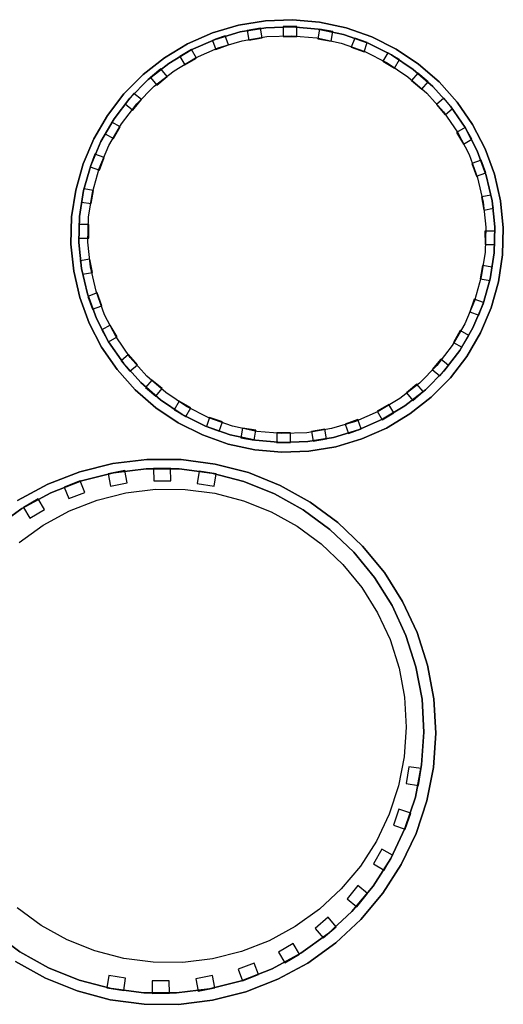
# Model space of a CAD drawing. Header units: millimetres. Extents: x -13189488 to -13176600, y -33161 to -25515.
# Tile 17 of 28: x -13183695 to -13183167, y -30330 to -29255. Entities that reach past the tile are written whole.
import ezdxf

# ---------------------------------------------------------------- set-up
doc = ezdxf.new("R2010")
doc.units = ezdxf.units.MM
doc.header["$MEASUREMENT"] = 0
doc.layers.add('0._RDC (82)_1_0', color=7, linetype='Continuous')

msp = doc.modelspace()

# ---------------------------------------------------------------- linework, layer by layer
at = {"layer": '0._RDC (82)_1_0', "color": 7, "linetype": 'Continuous', "lineweight": 30}
for p, q in [((-13183456, -29261.3), (-13183484.5, -29269.8)), ((-13183426.8, -29256.5), (-13183456, -29261.3)), ((-13183426.2, -29264.2), (-13183454.3, -29268.8)), ((-13183432, -29264.5), (-13183446.6, -29267.2)), ((-13183431.9, -29265.1), (-13183432, -29264.5)), ((-13183397.2, -29255.4), (-13183426.8, -29256.5)), ((-13183397.7, -29263.1), (-13183426.2, -29264.2)), ((-13183392.5, -29263), (-13183407.2, -29263)), ((-13183407.2, -29263), (-13183407.2, -29263.4)), ((-13183369.3, -29265.6), (-13183397.7, -29263.1)), ((-13183367.6, -29258), (-13183397.2, -29255.4)), ((-13183392.5, -29263.5), (-13183392.5, -29263)), ((-13183341.4, -29271.6), (-13183369.3, -29265.6)), ((-13183353.2, -29268.3), (-13183367.7, -29265.8)), ((-13183367.7, -29265.8), (-13183367.7, -29265.9)), ((-13183338.6, -29264.3), (-13183367.6, -29258)), ((-13183310.7, -29274.1), (-13183338.6, -29264.3)), ((-13183484.5, -29269.8), (-13183511.6, -29281.8)), ((-13183454.3, -29268.8), (-13183481.6, -29276.9)), ((-13183470.8, -29273), (-13183481.3, -29276.8)), ((-13183470.5, -29273.6), (-13183470.8, -29273)), ((-13183446.6, -29267.2), (-13183446.5, -29267.5)), ((-13183353.3, -29269), (-13183353.2, -29268.3)), ((-13183314.5, -29281.1), (-13183341.4, -29271.6)), ((-13183329.3, -29275.4), (-13183329.5, -29275.8)), ((-13183315.5, -29280.4), (-13183329.3, -29275.4)), ((-13183284.2, -29287.4), (-13183310.7, -29274.1)), ((-13183511.6, -29281.8), (-13183537, -29297)), ((-13183481.6, -29276.9), (-13183507.7, -29288.4)), ((-13183482, -29277.1), (-13183484.6, -29278)), ((-13183484.6, -29278), (-13183484.5, -29278.2)), ((-13183315.6, -29280.7), (-13183315.5, -29280.4)), ((-13183289, -29293.9), (-13183314.5, -29281.1)), ((-13183259.5, -29303.9), (-13183284.2, -29287.4)), ((-13183537, -29297), (-13183560.3, -29315.3)), ((-13183507.7, -29288.4), (-13183532.2, -29303.1)), ((-13183507.4, -29288), (-13183520.2, -29295.4)), ((-13183520.2, -29295.4), (-13183519.9, -29295.8)), ((-13183507.3, -29288.2), (-13183507.4, -29288)), ((-13183293.2, -29291.5), (-13183293.3, -29291.7)), ((-13183289.3, -29293.7), (-13183293.2, -29291.5)), ((-13183265.4, -29309.7), (-13183289, -29293.9)), ((-13183280.4, -29298.8), (-13183288.8, -29294)), ((-13183532.2, -29303.1), (-13183554.6, -29320.7)), ((-13183280.7, -29299.4), (-13183280.4, -29298.8)), ((-13183237.2, -29323.4), (-13183259.5, -29303.9)), ((-13183560.3, -29315.3), (-13183581.2, -29336.4)), ((-13183540.9, -29309.1), (-13183552.2, -29318.6)), ((-13183552.2, -29318.6), (-13183552.1, -29318.8)), ((-13183540.5, -29309.6), (-13183540.9, -29309.1)), ((-13183243.9, -29328.4), (-13183265.4, -29309.7)), ((-13183260.4, -29313.7), (-13183260.6, -29313.9)), ((-13183249.1, -29323.1), (-13183260.4, -29313.7)), ((-13183554.6, -29320.7), (-13183574.6, -29341)), ((-13183249.5, -29323.6), (-13183249.1, -29323.1)), ((-13183224.9, -29349.7), (-13183243.9, -29328.4)), ((-13183217.4, -29345.5), (-13183237.2, -29323.4)), ((-13183581.2, -29336.4), (-13183599.2, -29360)), ((-13183574.6, -29341), (-13183591.9, -29363.6)), ((-13183570.3, -29335.8), (-13183579.7, -29347.1)), ((-13183569.8, -29336.1), (-13183570.3, -29335.8)), ((-13183231.9, -29341.2), (-13183232.3, -29341.4)), ((-13183222.4, -29352.4), (-13183231.9, -29341.2)), ((-13183579.7, -29347.1), (-13183579.4, -29347.3)), ((-13183208.7, -29373.2), (-13183224.9, -29349.7)), ((-13183200.6, -29369.9), (-13183217.4, -29345.5)), ((-13183599.2, -29360), (-13183614.1, -29385.6)), ((-13183222.8, -29352.7), (-13183222.4, -29352.4)), ((-13183591.9, -29363.6), (-13183606.3, -29388.3)), ((-13183594.5, -29367.1), (-13183601.8, -29379.9)), ((-13183594.1, -29367.3), (-13183594.5, -29367.1)), ((-13183201.3, -29385.9), (-13183208.7, -29373.2)), ((-13183195.6, -29398.5), (-13183208.7, -29373.2)), ((-13183187, -29396.2), (-13183200.6, -29369.9)), ((-13183601.8, -29379.9), (-13183601.5, -29380.1)), ((-13183614.1, -29385.6), (-13183625.7, -29412.9)), ((-13183606.3, -29388.3), (-13183617.4, -29414.5)), ((-13183201.9, -29386.3), (-13183201.3, -29385.9)), ((-13183613, -29402.1), (-13183617.3, -29414.2)), ((-13183612.3, -29402.4), (-13183613, -29402.1)), ((-13183185.7, -29425.3), (-13183195.6, -29398.5)), ((-13183176.7, -29424.1), (-13183187, -29396.2)), ((-13183625.7, -29412.9), (-13183633.8, -29441.4)), ((-13183617.4, -29414.5), (-13183625.2, -29441.9)), ((-13183617.5, -29414.8), (-13183618, -29416)), ((-13183618, -29416), (-13183617.9, -29416)), ((-13183191.4, -29408.8), (-13183191.8, -29408.9)), ((-13183186.3, -29422.6), (-13183191.4, -29408.8)), ((-13183186.7, -29422.7), (-13183186.3, -29422.6)), ((-13183179.3, -29453), (-13183185.7, -29425.3)), ((-13183170.1, -29453), (-13183176.7, -29424.1)), ((-13183633.8, -29441.4), (-13183638.2, -29470.7)), ((-13183625.2, -29441.9), (-13183629.5, -29470.1)), ((-13183625, -29439.9), (-13183627.5, -29454.4)), ((-13183624.6, -29439.9), (-13183625, -29439.9)), ((-13183180.5, -29446.8), (-13183180.8, -29446.9)), ((-13183179.3, -29453), (-13183180.5, -29446.8)), ((-13183627.5, -29454.4), (-13183627.1, -29454.5)), ((-13183177.9, -29461.3), (-13183179.3, -29453)), ((-13183176.5, -29481.4), (-13183179.3, -29453)), ((-13183167.1, -29482.5), (-13183170.1, -29453)), ((-13183629.5, -29470.1), (-13183630.2, -29498.6)), ((-13183178.5, -29461.4), (-13183177.9, -29461.3)), ((-13183638.2, -29470.7), (-13183639, -29500.4)), ((-13183629.7, -29479.1), (-13183630.4, -29479.1)), ((-13183630.4, -29479.1), (-13183630.3, -29493.9)), ((-13183177.2, -29509.9), (-13183176.5, -29481.4)), ((-13183176.3, -29486.2), (-13183176.6, -29486.2)), ((-13183176.3, -29500.9), (-13183176.3, -29486.2)), ((-13183167.8, -29512.1), (-13183167.1, -29482.5)), ((-13183639, -29500.4), (-13183636, -29529.9)), ((-13183630.3, -29493.9), (-13183630.1, -29493.9)), ((-13183630.2, -29498.6), (-13183627.3, -29527)), ((-13183177, -29500.9), (-13183176.3, -29500.9)), ((-13183181.5, -29538.1), (-13183177.2, -29509.9)), ((-13183172.3, -29541.4), (-13183167.8, -29512.1)), ((-13183628.2, -29518.6), (-13183628.8, -29518.7)), ((-13183628.8, -29518.7), (-13183627.3, -29527)), ((-13183636, -29529.9), (-13183629.3, -29558.8)), ((-13183627.3, -29527), (-13183626.2, -29533.2)), ((-13183627.3, -29527), (-13183620.9, -29554.8)), ((-13183626.2, -29533.2), (-13183625.9, -29533.2)), ((-13183181.6, -29540.2), (-13183179.1, -29525.6)), ((-13183179.1, -29525.6), (-13183179.6, -29525.6)), ((-13183189.2, -29565.5), (-13183181.5, -29538.1)), ((-13183182, -29540.1), (-13183181.6, -29540.2)), ((-13183180.4, -29569.9), (-13183172.3, -29541.4)), ((-13183620.9, -29554.8), (-13183611.1, -29581.5)), ((-13183629.3, -29558.8), (-13183619.1, -29586.6)), ((-13183620, -29557.3), (-13183620.4, -29557.4)), ((-13183620.4, -29557.4), (-13183615.3, -29571.3)), ((-13183200.4, -29591.8), (-13183189.2, -29565.5)), ((-13183193.7, -29577.9), (-13183189.4, -29565.8)), ((-13183189.2, -29565.3), (-13183188.7, -29564)), ((-13183188.7, -29564), (-13183188.8, -29564)), ((-13183615.3, -29571.3), (-13183614.9, -29571.1)), ((-13183192, -29597.2), (-13183180.4, -29569.9)), ((-13183619.1, -29586.6), (-13183605.5, -29612.9)), ((-13183611.1, -29581.5), (-13183598, -29606.9)), ((-13183194.4, -29577.7), (-13183193.7, -29577.9)), ((-13183604.8, -29593.8), (-13183605.4, -29594.1)), ((-13183605.4, -29594.1), (-13183598, -29606.9)), ((-13183214.7, -29616.4), (-13183200.4, -29591.8)), ((-13183206.9, -29622.9), (-13183192, -29597.2)), ((-13183598, -29606.9), (-13183581.8, -29630.3)), ((-13183212.2, -29613), (-13183204.8, -29600.2)), ((-13183204.8, -29600.2), (-13183205.2, -29600)), ((-13183605.5, -29612.9), (-13183588.6, -29637.4)), ((-13183232.1, -29639), (-13183214.7, -29616.4)), ((-13183212.6, -29612.7), (-13183212.2, -29613)), ((-13183583.9, -29627.3), (-13183584.2, -29627.6)), ((-13183584.2, -29627.6), (-13183574.7, -29638.9)), ((-13183581.8, -29630.3), (-13183562.8, -29651.6)), ((-13183224.9, -29646.4), (-13183206.9, -29622.9)), ((-13183588.6, -29637.4), (-13183568.9, -29659.5)), ((-13183574.7, -29638.9), (-13183574.4, -29638.6)), ((-13183252.1, -29659.3), (-13183232.1, -29639)), ((-13183236.4, -29644.3), (-13183227, -29633)), ((-13183227, -29633), (-13183227.2, -29632.7)), ((-13183562.8, -29651.6), (-13183541.3, -29670.3)), ((-13183245.7, -29667.5), (-13183224.9, -29646.4)), ((-13183236.9, -29643.9), (-13183236.4, -29644.3)), ((-13183568.9, -29659.5), (-13183546.5, -29678.9)), ((-13183557.2, -29656.5), (-13183557.6, -29656.9)), ((-13183557.6, -29656.9), (-13183546.3, -29666.4)), ((-13183274.5, -29677), (-13183252.1, -29659.3)), ((-13183265.7, -29670.9), (-13183254.5, -29661.4)), ((-13183254.5, -29661.4), (-13183254.6, -29661.3)), ((-13183546.3, -29666.4), (-13183546.1, -29666.2)), ((-13183541.3, -29670.3), (-13183517.6, -29686.2)), ((-13183269, -29685.8), (-13183245.7, -29667.5)), ((-13183266.2, -29670.4), (-13183265.7, -29670.9)), ((-13183546.5, -29678.9), (-13183521.9, -29695.4)), ((-13183525.9, -29680.6), (-13183526.3, -29681.2)), ((-13183526.3, -29681.2), (-13183517.8, -29686.1)), ((-13183299.2, -29692.1), (-13183286.5, -29684.7)), ((-13183298.9, -29691.6), (-13183274.5, -29677)), ((-13183286.5, -29684.7), (-13183286.7, -29684.3)), ((-13183521.9, -29695.4), (-13183495.4, -29708.7)), ((-13183517.6, -29686.2), (-13183492.1, -29699)), ((-13183517.4, -29686.3), (-13183513.5, -29688.5)), ((-13183513.5, -29688.5), (-13183513.4, -29688.3)), ((-13183325, -29703.1), (-13183298.9, -29691.6)), ((-13183299.4, -29691.8), (-13183299.2, -29692.1)), ((-13183294.5, -29701.1), (-13183269, -29685.8)), ((-13183492.1, -29699), (-13183465.2, -29708.4)), ((-13183491.1, -29699.3), (-13183491.2, -29699.6)), ((-13183491.2, -29699.6), (-13183477.3, -29704.6)), ((-13183477.3, -29704.6), (-13183477.2, -29704.2)), ((-13183352.4, -29711.3), (-13183325, -29703.1)), ((-13183336.2, -29706.4), (-13183335.9, -29707.1)), ((-13183335.9, -29707.1), (-13183325.4, -29703.2)), ((-13183324.7, -29703), (-13183322.1, -29702)), ((-13183322.1, -29702), (-13183322.1, -29701.8)), ((-13183321.6, -29713), (-13183294.5, -29701.1)), ((-13183495.4, -29708.7), (-13183467.4, -29718.6)), ((-13183465.2, -29708.4), (-13183437.4, -29714.5)), ((-13183453.4, -29711), (-13183453.5, -29711.7)), ((-13183453.5, -29711.7), (-13183438.9, -29714.2)), ((-13183438.9, -29714.2), (-13183438.9, -29714.1)), ((-13183437.4, -29714.5), (-13183409, -29717)), ((-13183414.2, -29716.5), (-13183414.2, -29717.1)), ((-13183414.2, -29717.1), (-13183399.5, -29717)), ((-13183409, -29717), (-13183380.5, -29715.9)), ((-13183399.5, -29717), (-13183399.5, -29716.6)), ((-13183380.5, -29715.9), (-13183352.4, -29711.3)), ((-13183374.7, -29714.9), (-13183374.6, -29715.5)), ((-13183374.6, -29715.5), (-13183360.1, -29712.9)), ((-13183360.1, -29712.9), (-13183360.2, -29712.5)), ((-13183350, -29721.5), (-13183321.6, -29713)), ((-13183467.4, -29718.6), (-13183438.4, -29724.9)), ((-13183438.4, -29724.9), (-13183408.9, -29727.5)), ((-13183408.9, -29727.5), (-13183379.3, -29726.3)), ((-13183379.3, -29726.3), (-13183350, -29721.5)), ((-13183556, -29735.3), (-13183593.1, -29739.8)), ((-13183518.6, -29735.5), (-13183556, -29735.3)), ((-13183481.5, -29740.4), (-13183518.6, -29735.5)), ((-13183629.4, -29748.9), (-13183664.3, -29762.5)), ((-13183593.1, -29739.8), (-13183629.4, -29748.9)), ((-13183556.8, -29745.7), (-13183592.5, -29750)), ((-13183580.1, -29747.6), (-13183592.2, -29750)), ((-13183579.9, -29748.5), (-13183580.1, -29747.6)), ((-13183520.8, -29745.8), (-13183556.8, -29745.7)), ((-13183530.2, -29745), (-13183548.8, -29745.3)), ((-13183548.8, -29745.3), (-13183548.8, -29745.7)), ((-13183530.2, -29745.8), (-13183530.2, -29745)), ((-13183485.1, -29750.5), (-13183520.8, -29745.8)), ((-13183498.9, -29748.2), (-13183499, -29748.7)), ((-13183480.6, -29751.1), (-13183498.9, -29748.2)), ((-13183445.3, -29749.8), (-13183481.5, -29740.4)), ((-13183627.4, -29758.8), (-13183660.9, -29771.9)), ((-13183628.8, -29758.9), (-13183646.2, -29765.5)), ((-13183628.7, -29759.3), (-13183628.8, -29758.9)), ((-13183592.5, -29750), (-13183627.4, -29758.8)), ((-13183592.8, -29750.1), (-13183598.4, -29751.2)), ((-13183598.4, -29751.2), (-13183598.3, -29751.5)), ((-13183450.3, -29759.6), (-13183485.1, -29750.5)), ((-13183480.7, -29751.7), (-13183480.6, -29751.1)), ((-13183417, -29773), (-13183450.3, -29759.6)), ((-13183410.6, -29763.8), (-13183445.3, -29749.8)), ((-13183664.3, -29762.5), (-13183697.2, -29780.4)), ((-13183646.2, -29765.5), (-13183646, -29766)), ((-13183377.9, -29782), (-13183410.6, -29763.8)), ((-13183660.9, -29771.9), (-13183692.5, -29789)), ((-13183674.8, -29778.4), (-13183690.8, -29788)), ((-13183674.4, -29779.2), (-13183674.8, -29778.4)), ((-13183385.5, -29790.5), (-13183417, -29773)), ((-13183692.5, -29789), (-13183721.7, -29810)), ((-13183690.8, -29788), (-13183690.7, -29788.1)), ((-13183356.5, -29811.8), (-13183385.5, -29790.5)), ((-13183347.7, -29804.1), (-13183377.9, -29782)), ((-13183330.4, -29836.6), (-13183356.5, -29811.8)), ((-13183320.6, -29829.9), (-13183347.7, -29804.1)), ((-13183296.9, -29858.8), (-13183320.6, -29829.9)), ((-13183307.6, -29864.4), (-13183330.4, -29836.6)), ((-13183288.5, -29894.9), (-13183307.6, -29864.4)), ((-13183277, -29890.5), (-13183296.9, -29858.8)), ((-13183273.3, -29927.5), (-13183288.5, -29894.9)), ((-13183261.2, -29924.4), (-13183277, -29890.5)), ((-13183262.4, -29961.8), (-13183273.3, -29927.5)), ((-13183249.8, -29960.1), (-13183261.2, -29924.4)), ((-13183255.8, -29997.1), (-13183262.4, -29961.8)), ((-13183243, -29996.8), (-13183249.8, -29960.1)), ((-13183253.7, -30033), (-13183255.8, -29997.1)), ((-13183240.8, -30034.2), (-13183243, -29996.8)), ((-13183256.2, -30068.9), (-13183253.7, -30033)), ((-13183243.4, -30071.5), (-13183240.8, -30034.2)), ((-13183263.1, -30104.2), (-13183256.2, -30068.9)), ((-13183250.5, -30108.2), (-13183243.4, -30071.5)), ((-13183259.6, -30091.3), (-13183256.7, -30072.9)), ((-13183256.7, -30072.9), (-13183256.9, -30072.9)), ((-13183260.5, -30091.1), (-13183259.6, -30091.3)), ((-13183274.4, -30138.4), (-13183263.1, -30104.2)), ((-13183262.3, -30143.8), (-13183250.5, -30108.2)), ((-13183274.3, -30139.1), (-13183268.2, -30121.5)), ((-13183268.2, -30121.5), (-13183268.7, -30121.3)), ((-13183289.8, -30170.9), (-13183274.4, -30138.4)), ((-13183278.4, -30177.5), (-13183262.3, -30143.8)), ((-13183274.6, -30139), (-13183274.3, -30139.1)), ((-13183289.6, -30170.5), (-13183287.9, -30167.4)), ((-13183287.9, -30167.4), (-13183288.1, -30167.3)), ((-13183309.3, -30201.2), (-13183289.8, -30170.9)), ((-13183298.6, -30209), (-13183278.4, -30177.5)), ((-13183297, -30183.6), (-13183290.1, -30171.3)), ((-13183297.7, -30183.2), (-13183297, -30183.6)), ((-13183332.3, -30228.8), (-13183309.3, -30201.2)), ((-13183327, -30223.6), (-13183315.3, -30209.1)), ((-13183322.6, -30237.7), (-13183298.6, -30209)), ((-13183315.3, -30209.1), (-13183315.7, -30208.8)), ((-13183358.7, -30253.3), (-13183332.3, -30228.8)), ((-13183327.6, -30223.1), (-13183327, -30223.6)), ((-13183350, -30263.2), (-13183322.6, -30237.7)), ((-13183723.9, -30251.5), (-13183694.9, -30272.8)), ((-13183387.9, -30274.3), (-13183358.7, -30253.3)), ((-13183363.6, -30257.7), (-13183349.6, -30245.5)), ((-13183349.6, -30245.5), (-13183349.9, -30245.1)), ((-13183380.3, -30285.1), (-13183350, -30263.2)), ((-13183364.1, -30257.1), (-13183363.6, -30257.7)), ((-13183694.9, -30272.8), (-13183663.4, -30290.2)), ((-13183419.5, -30291.4), (-13183387.9, -30274.3)), ((-13183405.5, -30284.9), (-13183389.6, -30275.3)), ((-13183389.6, -30275.3), (-13183389.6, -30275.2)), ((-13183699.6, -30283.5), (-13183666.9, -30301.7)), ((-13183413.2, -30302.9), (-13183380.3, -30285.1)), ((-13183406, -30284.1), (-13183405.5, -30284.9)), ((-13183663.4, -30290.2), (-13183630, -30303.7)), ((-13183453, -30304.5), (-13183419.5, -30291.4)), ((-13183434.2, -30297.8), (-13183434.4, -30297.3)), ((-13183666.9, -30301.7), (-13183632.2, -30315.6)), ((-13183630, -30303.7), (-13183595.2, -30312.8)), ((-13183487.9, -30313.3), (-13183453, -30304.5)), ((-13183451.7, -30304), (-13183451.6, -30304.4)), ((-13183451.6, -30304.4), (-13183434.2, -30297.8)), ((-13183448.1, -30316.5), (-13183413.2, -30302.9)), ((-13183632.2, -30315.6), (-13183596, -30325.1)), ((-13183599.7, -30311.6), (-13183599.8, -30312.2)), ((-13183599.8, -30312.2), (-13183581.4, -30315.1)), ((-13183595.2, -30312.8), (-13183559.6, -30317.5)), ((-13183581.4, -30315.1), (-13183581.4, -30314.6)), ((-13183559.6, -30317.5), (-13183523.6, -30317.6)), ((-13183550.2, -30317.5), (-13183550.2, -30318.3)), ((-13183550.2, -30318.3), (-13183531.6, -30318)), ((-13183531.6, -30318), (-13183531.6, -30317.6)), ((-13183523.6, -30317.6), (-13183487.9, -30313.3)), ((-13183500.4, -30314.8), (-13183500.3, -30315.7)), ((-13183500.3, -30315.7), (-13183488.2, -30313.3)), ((-13183487.5, -30313.2), (-13183482, -30312.1)), ((-13183484.4, -30325.7), (-13183448.1, -30316.5)), ((-13183482, -30312.1), (-13183482.1, -30311.8)), ((-13183596, -30325.1), (-13183558.9, -30330)), ((-13183558.9, -30330), (-13183521.5, -30330.2)), ((-13183521.5, -30330.2), (-13183484.4, -30325.7))]:
    msp.add_line(p, q, dxfattribs=at)
at = {"layer": '0._RDC (82)_1_0', "color": 7, "linetype": 'Continuous', "lineweight": 30, "flags": 128}
for points in [[(-13183605.5, -29612.9), (-13183619.1, -29586.6), (-13183629.3, -29558.8), (-13183636, -29529.9), (-13183639, -29500.4), (-13183638.2, -29470.7), (-13183633.8, -29441.4), (-13183625.7, -29412.9), (-13183614.1, -29385.6), (-13183599.2, -29360), (-13183581.2, -29336.4), (-13183560.3, -29315.3), (-13183537, -29297), (-13183511.6, -29281.8), (-13183484.5, -29269.8), (-13183456, -29261.3), (-13183426.8, -29256.5), (-13183397.2, -29255.4), (-13183367.6, -29258), (-13183338.6, -29264.3), (-13183310.7, -29274.1), (-13183284.2, -29287.4), (-13183259.5, -29303.9), (-13183237.2, -29323.4), (-13183217.4, -29345.5), (-13183200.6, -29369.9), (-13183187, -29396.2), (-13183176.7, -29424.1), (-13183170.1, -29453), (-13183167.1, -29482.5), (-13183167.8, -29512.1), (-13183172.3, -29541.4), (-13183180.4, -29569.9), (-13183192, -29597.2), (-13183206.9, -29622.9), (-13183224.9, -29646.4), (-13183245.7, -29667.5), (-13183269, -29685.8), (-13183294.5, -29701.1), (-13183321.6, -29713), (-13183350, -29721.5), (-13183379.3, -29726.3), (-13183408.9, -29727.5), (-13183438.4, -29724.9), (-13183467.4, -29718.6), (-13183495.4, -29708.7), (-13183521.9, -29695.4), (-13183546.5, -29678.9), (-13183568.9, -29659.5), (-13183588.6, -29637.4)], [(-13183598, -29606.9), (-13183611.1, -29581.5), (-13183620.9, -29554.8), (-13183627.3, -29527), (-13183630.2, -29498.6), (-13183629.5, -29470.1), (-13183625.2, -29441.9), (-13183617.4, -29414.5), (-13183606.3, -29388.3), (-13183591.9, -29363.6), (-13183574.6, -29341), (-13183554.6, -29320.7), (-13183532.2, -29303.1), (-13183507.7, -29288.4), (-13183481.6, -29276.9), (-13183454.3, -29268.8), (-13183426.2, -29264.2), (-13183397.7, -29263.1), (-13183369.3, -29265.6), (-13183341.4, -29271.6), (-13183314.5, -29281.1), (-13183289, -29293.9), (-13183265.4, -29309.7), (-13183243.9, -29328.4), (-13183224.9, -29349.7), (-13183208.7, -29373.2), (-13183195.6, -29398.5), (-13183185.7, -29425.3), (-13183179.3, -29453), (-13183176.5, -29481.4), (-13183177.2, -29509.9), (-13183181.5, -29538.1), (-13183189.2, -29565.5), (-13183200.4, -29591.8), (-13183214.7, -29616.4), (-13183232.1, -29639), (-13183252.1, -29659.3), (-13183274.5, -29677), (-13183298.9, -29691.6), (-13183325, -29703.1), (-13183352.4, -29711.3), (-13183380.5, -29715.9), (-13183409, -29717), (-13183437.4, -29714.5), (-13183465.2, -29708.4), (-13183492.1, -29699), (-13183517.6, -29686.2), (-13183541.3, -29670.3), (-13183562.8, -29651.6), (-13183581.8, -29630.3)], [(-13183589.6, -29601.7), (-13183602.2, -29577.5), (-13183611.6, -29551.9), (-13183617.7, -29525.3), (-13183620.4, -29498.2), (-13183619.7, -29470.9), (-13183615.6, -29443.9), (-13183608.2, -29417.7), (-13183597.5, -29392.6), (-13183583.7, -29369), (-13183567.2, -29347.4), (-13183548, -29328), (-13183526.5, -29311.1), (-13183503.1, -29297.1), (-13183478.2, -29286.1), (-13183452, -29278.3), (-13183425.1, -29273.9), (-13183397.8, -29272.9), (-13183370.7, -29275.3), (-13183344, -29281.1), (-13183318.3, -29290.1), (-13183293.9, -29302.4), (-13183271.2, -29317.6), (-13183250.7, -29335.5), (-13183232.5, -29355.8), (-13183217, -29378.3), (-13183204.5, -29402.5), (-13183195.1, -29428.1), (-13183189, -29454.7), (-13183186.3, -29481.9), (-13183187, -29509.1), (-13183191.1, -29536.1), (-13183198.5, -29562.4), (-13183209.2, -29587.5), (-13183222.9, -29611), (-13183239.5, -29632.7), (-13183258.7, -29652.1), (-13183280.1, -29668.9), (-13183303.5, -29683), (-13183328.5, -29694), (-13183354.7, -29701.7), (-13183381.6, -29706.2), (-13183408.8, -29707.2), (-13183436, -29704.8), (-13183462.7, -29699), (-13183488.4, -29689.9), (-13183512.8, -29677.7), (-13183535.4, -29662.5), (-13183556, -29644.6), (-13183574.2, -29624.2)]]:
    msp.add_lwpolyline(points, close=True, dxfattribs=at)
for points in [[(-13183432, -29264.5), (-13183446.6, -29267.2)], [(-13183432, -29264.5), (-13183446.6, -29267.2)], [(-13183430.1, -29275.1), (-13183432, -29264.5)], [(-13183430.1, -29275.1), (-13183432, -29264.5)], [(-13183407.2, -29263), (-13183407.2, -29273.8)], [(-13183392.5, -29263), (-13183407.2, -29263)], [(-13183407.2, -29263), (-13183407.2, -29273.8)], [(-13183392.5, -29263), (-13183407.2, -29263)], [(-13183392.4, -29273.7), (-13183392.5, -29263)], [(-13183392.4, -29273.7), (-13183392.5, -29263)], [(-13183367.7, -29265.8), (-13183369.6, -29276.4)], [(-13183367.7, -29265.8), (-13183369.6, -29276.4)], [(-13183353.2, -29268.3), (-13183367.7, -29265.8)], [(-13183353.2, -29268.3), (-13183367.7, -29265.8)], [(-13183470.8, -29273), (-13183484.6, -29278)], [(-13183470.8, -29273), (-13183484.6, -29278)], [(-13183467.1, -29283), (-13183470.8, -29273)], [(-13183467.1, -29283), (-13183470.8, -29273)], [(-13183446.6, -29267.2), (-13183444.7, -29277.7)], [(-13183446.6, -29267.2), (-13183444.7, -29277.7)], [(-13183444.7, -29277.7), (-13183430.1, -29275.1)], [(-13183444.7, -29277.7), (-13183430.1, -29275.1)], [(-13183407.2, -29273.8), (-13183392.4, -29273.7)], [(-13183407.2, -29273.8), (-13183392.4, -29273.7)], [(-13183369.6, -29276.4), (-13183355, -29278.9)], [(-13183369.6, -29276.4), (-13183355, -29278.9)], [(-13183355, -29278.9), (-13183353.2, -29268.3)], [(-13183355, -29278.9), (-13183353.2, -29268.3)], [(-13183329.3, -29275.4), (-13183333, -29285.5)], [(-13183329.3, -29275.4), (-13183333, -29285.5)], [(-13183315.5, -29280.4), (-13183329.3, -29275.4)], [(-13183315.5, -29280.4), (-13183329.3, -29275.4)], [(-13183484.6, -29278), (-13183480.9, -29288.1)], [(-13183484.6, -29278), (-13183480.9, -29288.1)], [(-13183480.9, -29288.1), (-13183467.1, -29283)], [(-13183480.9, -29288.1), (-13183467.1, -29283)], [(-13183333, -29285.5), (-13183319.1, -29290.5)], [(-13183333, -29285.5), (-13183319.1, -29290.5)], [(-13183319.1, -29290.5), (-13183315.5, -29280.4)], [(-13183319.1, -29290.5), (-13183315.5, -29280.4)], [(-13183507.4, -29288), (-13183520.2, -29295.4)], [(-13183507.4, -29288), (-13183520.2, -29295.4)], [(-13183520.2, -29295.4), (-13183514.8, -29304.7)], [(-13183520.2, -29295.4), (-13183514.8, -29304.7)], [(-13183514.8, -29304.7), (-13183502, -29297.3)], [(-13183514.8, -29304.7), (-13183502, -29297.3)], [(-13183502, -29297.3), (-13183507.4, -29288)], [(-13183502, -29297.3), (-13183507.4, -29288)], [(-13183293.2, -29291.5), (-13183298.5, -29300.8)], [(-13183293.2, -29291.5), (-13183298.5, -29300.8)], [(-13183280.4, -29298.8), (-13183293.2, -29291.5)], [(-13183280.4, -29298.8), (-13183293.2, -29291.5)], [(-13183298.5, -29300.8), (-13183285.7, -29308.2)], [(-13183298.5, -29300.8), (-13183285.7, -29308.2)], [(-13183285.7, -29308.2), (-13183280.4, -29298.8)], [(-13183285.7, -29308.2), (-13183280.4, -29298.8)], [(-13183540.9, -29309.1), (-13183552.2, -29318.6)], [(-13183540.9, -29309.1), (-13183552.2, -29318.6)], [(-13183552.2, -29318.6), (-13183545.3, -29326.8)], [(-13183552.2, -29318.6), (-13183545.3, -29326.8)], [(-13183545.3, -29326.8), (-13183534, -29317.3)], [(-13183545.3, -29326.8), (-13183534, -29317.3)], [(-13183534, -29317.3), (-13183540.9, -29309.1)], [(-13183534, -29317.3), (-13183540.9, -29309.1)], [(-13183260.4, -29313.7), (-13183267.3, -29321.9)], [(-13183260.4, -29313.7), (-13183267.3, -29321.9)], [(-13183249.1, -29323.1), (-13183260.4, -29313.7)], [(-13183249.1, -29323.1), (-13183260.4, -29313.7)], [(-13183267.3, -29321.9), (-13183255.9, -29331.4)], [(-13183267.3, -29321.9), (-13183255.9, -29331.4)], [(-13183255.9, -29331.4), (-13183249.1, -29323.1)], [(-13183255.9, -29331.4), (-13183249.1, -29323.1)], [(-13183570.3, -29335.8), (-13183579.7, -29347.1)], [(-13183570.3, -29335.8), (-13183579.7, -29347.1)], [(-13183562, -29342.6), (-13183570.3, -29335.8)], [(-13183562, -29342.6), (-13183570.3, -29335.8)], [(-13183231.9, -29341.2), (-13183240.1, -29348.1)], [(-13183231.9, -29341.2), (-13183240.1, -29348.1)], [(-13183222.4, -29352.4), (-13183231.9, -29341.2)], [(-13183222.4, -29352.4), (-13183231.9, -29341.2)], [(-13183579.7, -29347.1), (-13183571.4, -29354)], [(-13183579.7, -29347.1), (-13183571.4, -29354)], [(-13183571.4, -29354), (-13183562, -29342.6)], [(-13183571.4, -29354), (-13183562, -29342.6)], [(-13183240.1, -29348.1), (-13183230.6, -29359.4)], [(-13183240.1, -29348.1), (-13183230.6, -29359.4)], [(-13183230.6, -29359.4), (-13183222.4, -29352.4)], [(-13183230.6, -29359.4), (-13183222.4, -29352.4)], [(-13183594.5, -29367.1), (-13183601.8, -29379.9)], [(-13183594.5, -29367.1), (-13183601.8, -29379.9)], [(-13183585.2, -29372.4), (-13183594.5, -29367.1)], [(-13183585.2, -29372.4), (-13183594.5, -29367.1)], [(-13183592.5, -29385.2), (-13183585.2, -29372.4)], [(-13183592.5, -29385.2), (-13183585.2, -29372.4)], [(-13183208.7, -29373.2), (-13183218, -29378.6)], [(-13183208.7, -29373.2), (-13183218, -29378.6)], [(-13183201.3, -29385.9), (-13183208.7, -29373.2)], [(-13183201.3, -29385.9), (-13183208.7, -29373.2)], [(-13183601.8, -29379.9), (-13183592.5, -29385.2)], [(-13183601.8, -29379.9), (-13183592.5, -29385.2)], [(-13183218, -29378.6), (-13183210.6, -29391.3)], [(-13183218, -29378.6), (-13183210.6, -29391.3)], [(-13183210.6, -29391.3), (-13183201.3, -29385.9)], [(-13183210.6, -29391.3), (-13183201.3, -29385.9)], [(-13183613, -29402.1), (-13183618, -29416)], [(-13183613, -29402.1), (-13183618, -29416)], [(-13183602.8, -29405.8), (-13183613, -29402.1)], [(-13183602.8, -29405.8), (-13183613, -29402.1)], [(-13183618, -29416), (-13183607.8, -29419.7)], [(-13183618, -29416), (-13183607.8, -29419.7)], [(-13183607.8, -29419.7), (-13183602.8, -29405.8)], [(-13183607.8, -29419.7), (-13183602.8, -29405.8)], [(-13183191.4, -29408.8), (-13183201.4, -29412.5)], [(-13183191.4, -29408.8), (-13183201.4, -29412.5)], [(-13183201.4, -29412.5), (-13183196.4, -29426.3)], [(-13183201.4, -29412.5), (-13183196.4, -29426.3)], [(-13183186.3, -29422.6), (-13183191.4, -29408.8)], [(-13183186.3, -29422.6), (-13183191.4, -29408.8)], [(-13183196.4, -29426.3), (-13183186.3, -29422.6)], [(-13183196.4, -29426.3), (-13183186.3, -29422.6)], [(-13183625, -29439.9), (-13183627.5, -29454.4)], [(-13183625, -29439.9), (-13183627.5, -29454.4)], [(-13183614.4, -29441.7), (-13183625, -29439.9)], [(-13183614.4, -29441.7), (-13183625, -29439.9)], [(-13183617, -29456.2), (-13183614.4, -29441.7)], [(-13183617, -29456.2), (-13183614.4, -29441.7)], [(-13183180.5, -29446.8), (-13183191, -29448.7)], [(-13183180.5, -29446.8), (-13183191, -29448.7)], [(-13183177.9, -29461.3), (-13183180.5, -29446.8)], [(-13183177.9, -29461.3), (-13183180.5, -29446.8)], [(-13183627.5, -29454.4), (-13183617, -29456.2)], [(-13183627.5, -29454.4), (-13183617, -29456.2)], [(-13183191, -29448.7), (-13183188.4, -29463.2)], [(-13183191, -29448.7), (-13183188.4, -29463.2)], [(-13183188.4, -29463.2), (-13183177.9, -29461.3)], [(-13183188.4, -29463.2), (-13183177.9, -29461.3)], [(-13183630.4, -29479.1), (-13183630.3, -29493.9)], [(-13183619.6, -29479.1), (-13183630.4, -29479.1)], [(-13183630.4, -29479.1), (-13183630.3, -29493.9)], [(-13183619.6, -29479.1), (-13183630.4, -29479.1)], [(-13183619.6, -29493.9), (-13183619.6, -29479.1)], [(-13183619.6, -29493.9), (-13183619.6, -29479.1)], [(-13183187.1, -29486.2), (-13183187, -29500.9)], [(-13183176.3, -29486.2), (-13183187.1, -29486.2)], [(-13183187.1, -29486.2), (-13183187, -29500.9)], [(-13183176.3, -29486.2), (-13183187.1, -29486.2)], [(-13183176.3, -29500.9), (-13183176.3, -29486.2)], [(-13183176.3, -29500.9), (-13183176.3, -29486.2)], [(-13183630.3, -29493.9), (-13183619.6, -29493.9)], [(-13183630.3, -29493.9), (-13183619.6, -29493.9)], [(-13183187, -29500.9), (-13183176.3, -29500.9)], [(-13183187, -29500.9), (-13183176.3, -29500.9)], [(-13183618.2, -29516.8), (-13183628.8, -29518.7)], [(-13183618.2, -29516.8), (-13183628.8, -29518.7)], [(-13183628.8, -29518.7), (-13183626.2, -29533.2)], [(-13183628.8, -29518.7), (-13183626.2, -29533.2)], [(-13183615.6, -29531.3), (-13183618.2, -29516.8)], [(-13183615.6, -29531.3), (-13183618.2, -29516.8)], [(-13183189.7, -29523.8), (-13183192.2, -29538.3)], [(-13183189.7, -29523.8), (-13183192.2, -29538.3)], [(-13183179.1, -29525.6), (-13183189.7, -29523.8)], [(-13183179.1, -29525.6), (-13183189.7, -29523.8)], [(-13183626.2, -29533.2), (-13183615.6, -29531.3)], [(-13183626.2, -29533.2), (-13183615.6, -29531.3)], [(-13183181.6, -29540.2), (-13183179.1, -29525.6)], [(-13183181.6, -29540.2), (-13183179.1, -29525.6)], [(-13183192.2, -29538.3), (-13183181.6, -29540.2)], [(-13183192.2, -29538.3), (-13183181.6, -29540.2)], [(-13183610.3, -29553.7), (-13183620.4, -29557.4)], [(-13183610.3, -29553.7), (-13183620.4, -29557.4)], [(-13183605.2, -29567.6), (-13183610.3, -29553.7)], [(-13183605.2, -29567.6), (-13183610.3, -29553.7)], [(-13183620.4, -29557.4), (-13183615.3, -29571.3)], [(-13183620.4, -29557.4), (-13183615.3, -29571.3)], [(-13183198.8, -29560.4), (-13183203.8, -29574.3)], [(-13183198.8, -29560.4), (-13183203.8, -29574.3)], [(-13183188.7, -29564), (-13183198.8, -29560.4)], [(-13183188.7, -29564), (-13183198.8, -29560.4)], [(-13183193.7, -29577.9), (-13183188.7, -29564)], [(-13183193.7, -29577.9), (-13183188.7, -29564)], [(-13183615.3, -29571.3), (-13183605.2, -29567.6)], [(-13183615.3, -29571.3), (-13183605.2, -29567.6)], [(-13183203.8, -29574.3), (-13183193.7, -29577.9)], [(-13183203.8, -29574.3), (-13183193.7, -29577.9)], [(-13183596.1, -29588.7), (-13183605.4, -29594.1)], [(-13183596.1, -29588.7), (-13183605.4, -29594.1)], [(-13183605.4, -29594.1), (-13183598, -29606.9)], [(-13183605.4, -29594.1), (-13183598, -29606.9)], [(-13183588.7, -29601.5), (-13183596.1, -29588.7)], [(-13183588.7, -29601.5), (-13183596.1, -29588.7)], [(-13183214.1, -29594.8), (-13183221.5, -29607.6)], [(-13183214.1, -29594.8), (-13183221.5, -29607.6)], [(-13183204.8, -29600.2), (-13183214.1, -29594.8)], [(-13183204.8, -29600.2), (-13183214.1, -29594.8)], [(-13183598, -29606.9), (-13183588.7, -29601.5)], [(-13183598, -29606.9), (-13183588.7, -29601.5)], [(-13183221.5, -29607.6), (-13183212.2, -29613)], [(-13183221.5, -29607.6), (-13183212.2, -29613)], [(-13183212.2, -29613), (-13183204.8, -29600.2)], [(-13183212.2, -29613), (-13183204.8, -29600.2)], [(-13183576, -29620.7), (-13183584.2, -29627.6)], [(-13183576, -29620.7), (-13183584.2, -29627.6)], [(-13183584.2, -29627.6), (-13183574.7, -29638.9)], [(-13183584.2, -29627.6), (-13183574.7, -29638.9)], [(-13183566.5, -29632), (-13183576, -29620.7)], [(-13183566.5, -29632), (-13183576, -29620.7)], [(-13183235.2, -29626.1), (-13183244.7, -29637.4)], [(-13183235.2, -29626.1), (-13183244.7, -29637.4)], [(-13183227, -29633), (-13183235.2, -29626.1)], [(-13183227, -29633), (-13183235.2, -29626.1)], [(-13183574.7, -29638.9), (-13183566.5, -29632)], [(-13183574.7, -29638.9), (-13183566.5, -29632)], [(-13183244.7, -29637.4), (-13183236.4, -29644.3)], [(-13183244.7, -29637.4), (-13183236.4, -29644.3)], [(-13183236.4, -29644.3), (-13183227, -29633)], [(-13183236.4, -29644.3), (-13183227, -29633)], [(-13183550.7, -29648.7), (-13183557.6, -29656.9)], [(-13183550.7, -29648.7), (-13183557.6, -29656.9)], [(-13183539.4, -29658.1), (-13183550.7, -29648.7)], [(-13183539.4, -29658.1), (-13183550.7, -29648.7)], [(-13183557.6, -29656.9), (-13183546.3, -29666.4)], [(-13183557.6, -29656.9), (-13183546.3, -29666.4)], [(-13183546.3, -29666.4), (-13183539.4, -29658.1)], [(-13183546.3, -29666.4), (-13183539.4, -29658.1)], [(-13183261.4, -29653.2), (-13183272.7, -29662.7)], [(-13183261.4, -29653.2), (-13183272.7, -29662.7)], [(-13183272.7, -29662.7), (-13183265.7, -29670.9)], [(-13183272.7, -29662.7), (-13183265.7, -29670.9)], [(-13183265.7, -29670.9), (-13183254.5, -29661.4)], [(-13183265.7, -29670.9), (-13183254.5, -29661.4)], [(-13183254.5, -29661.4), (-13183261.4, -29653.2)], [(-13183254.5, -29661.4), (-13183261.4, -29653.2)], [(-13183520.9, -29671.9), (-13183526.3, -29681.2)], [(-13183520.9, -29671.9), (-13183526.3, -29681.2)], [(-13183508.1, -29679.2), (-13183520.9, -29671.9)], [(-13183508.1, -29679.2), (-13183520.9, -29671.9)], [(-13183526.3, -29681.2), (-13183513.5, -29688.5)], [(-13183526.3, -29681.2), (-13183513.5, -29688.5)], [(-13183513.5, -29688.5), (-13183508.1, -29679.2)], [(-13183513.5, -29688.5), (-13183508.1, -29679.2)], [(-13183291.9, -29675.4), (-13183304.6, -29682.8)], [(-13183291.9, -29675.4), (-13183304.6, -29682.8)], [(-13183304.6, -29682.8), (-13183299.2, -29692.1)], [(-13183304.6, -29682.8), (-13183299.2, -29692.1)], [(-13183299.2, -29692.1), (-13183286.5, -29684.7)], [(-13183299.2, -29692.1), (-13183286.5, -29684.7)], [(-13183286.5, -29684.7), (-13183291.9, -29675.4)], [(-13183286.5, -29684.7), (-13183291.9, -29675.4)], [(-13183487.6, -29689.5), (-13183491.2, -29699.6)], [(-13183487.6, -29689.5), (-13183491.2, -29699.6)], [(-13183473.7, -29694.5), (-13183487.6, -29689.5)], [(-13183473.7, -29694.5), (-13183487.6, -29689.5)], [(-13183477.3, -29704.6), (-13183473.7, -29694.5)], [(-13183477.3, -29704.6), (-13183473.7, -29694.5)], [(-13183325.8, -29691.9), (-13183339.6, -29697)], [(-13183325.8, -29691.9), (-13183339.6, -29697)], [(-13183322.1, -29702), (-13183325.8, -29691.9)], [(-13183322.1, -29702), (-13183325.8, -29691.9)], [(-13183491.2, -29699.6), (-13183477.3, -29704.6)], [(-13183491.2, -29699.6), (-13183477.3, -29704.6)], [(-13183451.6, -29701.1), (-13183453.5, -29711.7)], [(-13183451.6, -29701.1), (-13183453.5, -29711.7)], [(-13183437.1, -29703.6), (-13183451.6, -29701.1)], [(-13183437.1, -29703.6), (-13183451.6, -29701.1)], [(-13183438.9, -29714.2), (-13183437.1, -29703.6)], [(-13183438.9, -29714.2), (-13183437.1, -29703.6)], [(-13183414.2, -29706.3), (-13183414.2, -29717.1)], [(-13183399.5, -29706.3), (-13183414.2, -29706.3)], [(-13183414.2, -29706.3), (-13183414.2, -29717.1)], [(-13183399.5, -29706.3), (-13183414.2, -29706.3)], [(-13183399.5, -29717), (-13183399.5, -29706.3)], [(-13183399.5, -29717), (-13183399.5, -29706.3)], [(-13183362, -29702.3), (-13183376.5, -29704.9)], [(-13183362, -29702.3), (-13183376.5, -29704.9)], [(-13183376.5, -29704.9), (-13183374.6, -29715.5)], [(-13183376.5, -29704.9), (-13183374.6, -29715.5)], [(-13183360.1, -29712.9), (-13183362, -29702.3)], [(-13183360.1, -29712.9), (-13183362, -29702.3)], [(-13183339.6, -29697), (-13183335.9, -29707.1)], [(-13183339.6, -29697), (-13183335.9, -29707.1)], [(-13183335.9, -29707.1), (-13183322.1, -29702)], [(-13183335.9, -29707.1), (-13183322.1, -29702)], [(-13183453.5, -29711.7), (-13183438.9, -29714.2)], [(-13183453.5, -29711.7), (-13183438.9, -29714.2)], [(-13183414.2, -29717.1), (-13183399.5, -29717)], [(-13183414.2, -29717.1), (-13183399.5, -29717)], [(-13183374.6, -29715.5), (-13183360.1, -29712.9)], [(-13183374.6, -29715.5), (-13183360.1, -29712.9)], [(-13183697.2, -29780.4), (-13183664.3, -29762.5), (-13183629.4, -29748.9), (-13183593.1, -29739.8), (-13183556, -29735.3), (-13183518.6, -29735.5), (-13183481.5, -29740.4), (-13183445.3, -29749.8), (-13183410.6, -29763.8), (-13183377.9, -29782), (-13183347.7, -29804.1), (-13183320.6, -29829.9), (-13183296.9, -29858.8), (-13183277, -29890.5), (-13183261.2, -29924.4), (-13183249.8, -29960.1), (-13183243, -29996.8), (-13183240.8, -30034.2), (-13183243.4, -30071.5), (-13183250.5, -30108.2), (-13183262.3, -30143.8), (-13183278.4, -30177.5), (-13183298.6, -30209), (-13183322.6, -30237.7), (-13183350, -30263.2), (-13183380.3, -30285.1), (-13183413.2, -30302.9), (-13183448.1, -30316.5), (-13183484.4, -30325.7), (-13183521.5, -30330.2), (-13183558.9, -30330), (-13183596, -30325.1), (-13183632.2, -30315.6), (-13183666.9, -30301.7), (-13183699.6, -30283.5)], [(-13183721.7, -29810), (-13183692.5, -29789), (-13183660.9, -29771.9), (-13183627.4, -29758.8), (-13183592.5, -29750), (-13183556.8, -29745.7), (-13183520.8, -29745.8), (-13183485.1, -29750.5), (-13183450.3, -29759.6), (-13183417, -29773), (-13183385.5, -29790.5), (-13183356.5, -29811.8), (-13183330.4, -29836.6), (-13183307.6, -29864.4), (-13183288.5, -29894.9), (-13183273.3, -29927.5), (-13183262.4, -29961.8), (-13183255.8, -29997.1), (-13183253.7, -30033), (-13183256.2, -30068.9), (-13183263.1, -30104.2), (-13183274.4, -30138.4), (-13183289.8, -30170.9), (-13183309.3, -30201.2), (-13183332.3, -30228.8), (-13183358.7, -30253.3), (-13183387.9, -30274.3), (-13183419.5, -30291.4), (-13183453, -30304.5), (-13183487.9, -30313.3), (-13183523.6, -30317.6), (-13183559.6, -30317.5), (-13183595.2, -30312.8), (-13183630, -30303.7), (-13183663.4, -30290.2), (-13183694.9, -30272.8), (-13183723.9, -30251.5)], [(-13183580.1, -29747.6), (-13183598.4, -29751.2)], [(-13183577.5, -29760.9), (-13183580.1, -29747.6)], [(-13183530.2, -29745), (-13183548.8, -29745.3)], [(-13183548.8, -29745.3), (-13183548.6, -29758.9)], [(-13183530, -29758.6), (-13183530.2, -29745)], [(-13183498.9, -29748.2), (-13183501.1, -29761.6)], [(-13183480.6, -29751.1), (-13183498.9, -29748.2)], [(-13183628.8, -29758.9), (-13183646.2, -29765.5)], [(-13183624, -29771.5), (-13183628.8, -29758.9)], [(-13183598.4, -29751.2), (-13183595.8, -29764.5)], [(-13183548.6, -29758.9), (-13183530, -29758.6)], [(-13183482.7, -29764.5), (-13183480.6, -29751.1)], [(-13183695.6, -29826), (-13183669.3, -29807.1), (-13183640.7, -29791.6), (-13183610.4, -29779.7), (-13183578.9, -29771.8), (-13183546.7, -29767.9), (-13183514.2, -29768.1), (-13183482, -29772.3), (-13183450.5, -29780.5), (-13183420.4, -29792.6), (-13183392, -29808.4), (-13183365.8, -29827.6), (-13183342.2, -29850), (-13183321.6, -29875.1), (-13183304.4, -29902.7), (-13183290.7, -29932.1), (-13183280.8, -29963.1), (-13183274.8, -29995), (-13183273, -30027.5), (-13183275.2, -30059.9), (-13183281.4, -30091.8), (-13183291.6, -30122.6), (-13183305.6, -30152), (-13183323.1, -30179.3), (-13183344, -30204.2), (-13183367.8, -30226.4), (-13183394.1, -30245.3), (-13183422.7, -30260.9), (-13183453, -30272.7), (-13183484.5, -30280.6), (-13183516.7, -30284.5), (-13183549.2, -30284.3), (-13183581.4, -30280.1), (-13183612.9, -30271.9), (-13183643, -30259.8), (-13183671.4, -30244), (-13183697.6, -30224.8)], [(-13183646.2, -29765.5), (-13183641.4, -29778.2)], [(-13183595.8, -29764.5), (-13183577.5, -29760.9)], [(-13183501.1, -29761.6), (-13183482.7, -29764.5)], [(-13183674.8, -29778.4), (-13183690.8, -29788)], [(-13183667.9, -29790), (-13183674.8, -29778.4)], [(-13183641.4, -29778.2), (-13183624, -29771.5)], [(-13183690.8, -29788), (-13183683.8, -29799.6)], [(-13183683.8, -29799.6), (-13183667.9, -29790)], [(-13183270.1, -30070.8), (-13183273, -30089.1)], [(-13183256.7, -30072.9), (-13183270.1, -30070.8)], [(-13183259.6, -30091.3), (-13183256.7, -30072.9)], [(-13183273, -30089.1), (-13183259.6, -30091.3)], [(-13183281, -30117.1), (-13183287.1, -30134.6)], [(-13183268.2, -30121.5), (-13183281, -30117.1)], [(-13183274.3, -30139.1), (-13183268.2, -30121.5)], [(-13183287.1, -30134.6), (-13183274.3, -30139.1)], [(-13183299.8, -30160.8), (-13183308.8, -30177)], [(-13183287.9, -30167.4), (-13183299.8, -30160.8)], [(-13183297, -30183.6), (-13183287.9, -30167.4)], [(-13183308.8, -30177), (-13183297, -30183.6)], [(-13183325.8, -30200.6), (-13183337.6, -30215)], [(-13183315.3, -30209.1), (-13183325.8, -30200.6)], [(-13183327, -30223.6), (-13183315.3, -30209.1)], [(-13183337.6, -30215), (-13183327, -30223.6)], [(-13183358.4, -30235.2), (-13183372.5, -30247.4)], [(-13183349.6, -30245.5), (-13183358.4, -30235.2)], [(-13183372.5, -30247.4), (-13183363.6, -30257.7)], [(-13183363.6, -30257.7), (-13183349.6, -30245.5)], [(-13183396.5, -30263.7), (-13183412.5, -30273.2)], [(-13183389.6, -30275.3), (-13183396.5, -30263.7)], [(-13183412.5, -30273.2), (-13183405.5, -30284.9)], [(-13183405.5, -30284.9), (-13183389.6, -30275.3)], [(-13183439, -30285.1), (-13183456.4, -30291.7)], [(-13183434.2, -30297.8), (-13183439, -30285.1)], [(-13183456.4, -30291.7), (-13183451.6, -30304.4)], [(-13183597.7, -30298.8), (-13183599.8, -30312.2)], [(-13183579.3, -30301.7), (-13183597.7, -30298.8)], [(-13183581.4, -30315.1), (-13183579.3, -30301.7)], [(-13183531.8, -30304.4), (-13183550.4, -30304.7)], [(-13183550.4, -30304.7), (-13183550.2, -30318.3)], [(-13183531.6, -30318), (-13183531.8, -30304.4)], [(-13183484.6, -30298.8), (-13183502.8, -30302.3)], [(-13183502.8, -30302.3), (-13183500.3, -30315.7)], [(-13183482, -30312.1), (-13183484.6, -30298.8)], [(-13183451.6, -30304.4), (-13183434.2, -30297.8)], [(-13183599.8, -30312.2), (-13183581.4, -30315.1)], [(-13183550.2, -30318.3), (-13183531.6, -30318)], [(-13183500.3, -30315.7), (-13183482, -30312.1)]]:
    msp.add_lwpolyline(points, dxfattribs=at)

doc.saveas('drawing.dxf')
